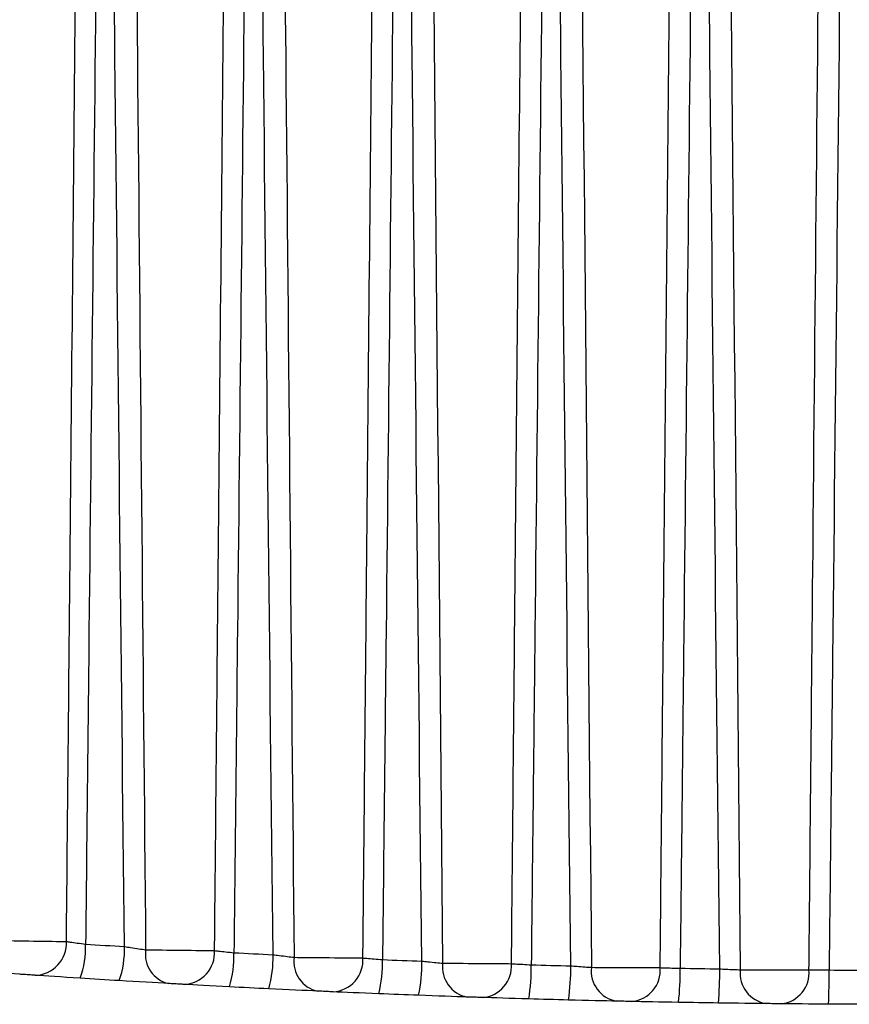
# Model space of a CAD drawing. Header units: millimetres. Extents: x 15440 to 16422, y 10215 to 11289.
# Tile 106 of 143: x 15957.12 to 15961.97, y 10916.77 to 10922.53. Entities that reach past the tile are written whole.
import ezdxf

# ---------------------------------------------------------------- set-up
doc = ezdxf.new("R2010")
doc.units = ezdxf.units.MM

msp = doc.modelspace()

# ---------------------------------------------------------------- linework, layer by layer
at = {"color": 7, "linetype": 'Continuous', "lineweight": 25}
for centre, radius, start, end in [((15957.2017, 10917.1238), 0.1883, 271.56031, 2.91347), ((15956.9705, 10917.1016), 0.5319, 339.85397, 1.76928), ((15957.1745, 10917.0872), 0.5556, 340.76398, 1.70961), ((15958.0282, 10917.0591), 0.1764, 171.51064, 257.01377), ((15958.0702, 10917.0694), 0.1873, 272.55242, 3.30562), ((15957.7334, 10917.0507), 0.6376, 343.34538, 1.52861), ((15957.9263, 10917.0389), 0.6738, 344.27554, 1.45946), ((15958.8987, 10917.0166), 0.1776, 172.14, 258.13418), ((15958.9401, 10917.0248), 0.1863, 273.55514, 3.72214), ((15958.4372, 10917.0098), 0.8037, 346.89361, 1.25494), ((15958.6067, 10917.0006), 0.8645, 347.84045, 1.17774), ((15959.7702, 10916.984), 0.1787, 172.74664, 259.23922), ((15959.8111, 10916.9902), 0.1853, 274.56879, 4.16311), ((15959.0128, 10916.9788), 1.099, 350.48801, 0.95408), ((15959.1232, 10916.9722), 1.2198, 351.44768, 0.87055), ((15960.6424, 10916.9614), 0.1799, 173.33009, 260.32961), ((15960.683, 10916.9655), 0.1842, 275.59377, 4.62853), ((15959.2224, 10916.9574), 1.7612, 354.11685, 0.63274), ((15959.1143, 10916.9532), 2.101, 355.08519, 0.54486), ((15961.5151, 10916.9487), 0.181, 173.88999, 261.40603), ((15961.5556, 10916.9507), 0.1831, 276.63048, 5.11834), ((15957.3272, 10916.9431), 4.5288, 357.76754, 0.29838)]:
    msp.add_arc(centre, radius, start, end, dxfattribs=at)
for points, knots in [([(15957.3898, 10917.1333), (15957.3907, 10917.2325), (15957.3982, 10918.008), (15957.4278, 10921.0865), (15957.4591, 10924.3886), (15957.496, 10928.3051), (15957.5137, 10930.1908), (15957.5282, 10931.7539), (15957.5307, 10932.0263)], [0, 0, 0, 0, 0.019977, 0.156206, 0.620141, 0.685139, 0.945131, 1, 1, 1, 1]), ([(15957.7169, 10931.9923), (15957.7313, 10930.4048), (15957.7487, 10928.4896), (15957.7783, 10925.2639), (15957.8093, 10921.8824), (15957.8376, 10918.8285), (15957.8537, 10917.0852)], [0, 0, 0, 0, 0.319483, 0.385418, 0.649158, 1, 1, 1, 1]), ([(15958.2572, 10917.0802), (15958.2582, 10917.1798), (15958.2656, 10917.9545), (15958.2953, 10921.0423), (15958.3266, 10924.3531), (15958.3635, 10928.2788), (15958.3808, 10930.1204), (15958.3949, 10931.6394), (15958.397, 10931.8683)], [0, 0, 0, 0, 0.020205, 0.157161, 0.626415, 0.691844, 0.95356, 1, 1, 1, 1]), ([(15958.5864, 10931.8338), (15958.6004, 10930.2991), (15958.6174, 10928.4368), (15958.6466, 10925.2639), (15958.6779, 10921.8676), (15958.7064, 10918.799), (15958.7228, 10917.0409)], [0, 0, 0, 0, 0.311232, 0.377677, 0.643454, 1, 1, 1, 1]), ([(15959.126, 10917.0369), (15959.127, 10917.137), (15959.1344, 10917.9112), (15959.1636, 10920.9577), (15959.1945, 10924.2258), (15959.231, 10928.1059), (15959.2483, 10929.9559), (15959.2625, 10931.4843), (15959.2647, 10931.7264)], [0, 0, 0, 0, 0.020435, 0.158117, 0.622187, 0.687858, 0.950544, 1, 1, 1, 1]), ([(15959.4568, 10931.6975), (15959.4579, 10931.5857), (15959.5027, 10926.6888), (15959.5483, 10921.7918), (15959.5929, 10917.0066)], [0, 0, 0, 0, 0.0228157, 1, 1, 1, 1]), ([(15959.9959, 10917.0036), (15959.9969, 10917.1042), (15960.0043, 10917.8782), (15960.0329, 10920.8739), (15960.0633, 10924.0896), (15960.0992, 10927.9138), (15960.1167, 10929.782), (15960.131, 10931.3297), (15960.1335, 10931.5955)], [0, 0, 0, 0, 0.0206734, 0.1591284, 0.6159118, 0.6818026, 0.9453663, 1, 1, 1, 1]), ([(15960.3282, 10931.5661), (15960.3298, 10931.395), (15960.3744, 10926.5337), (15960.4199, 10921.6724), (15960.4638, 10916.9822)], [0, 0, 0, 0, 0.035194, 1, 1, 1, 1]), ([(15960.8667, 10916.9803), (15960.8676, 10917.0814), (15960.875, 10917.8554), (15960.9031, 10920.8017), (15960.9329, 10923.9663), (15960.9682, 10927.736), (15960.9858, 10929.6178), (15961.0003, 10931.1801), (15961.0029, 10931.4644)], [0, 0, 0, 0, 0.020936, 0.16032, 0.610235, 0.67641, 0.941114, 1, 1, 1, 1]), ([(15961.2002, 10931.4347), (15961.2023, 10931.2099), (15961.2467, 10926.3877), (15961.292, 10921.5654), (15961.3352, 10916.968)], [0, 0, 0, 0, 0.046608, 1, 1, 1, 1]), ([(15957.6159, 10928.0214), (15957.6149, 10927.9221), (15957.6139, 10927.8228), (15957.6129, 10927.7234), (15957.5835, 10924.7974), (15957.5535, 10921.8714), (15957.522, 10918.9454), (15957.5154, 10918.3362), (15957.5088, 10917.7271), (15957.5021, 10917.118)], [0.00518864, 0.00518864, 0.00518864, 0.00518864, 0.0054866, 0.0054866, 0.0054866, 0.01426515, 0.01426515, 0.01426515, 0.01609264, 0.01609264, 0.01609264, 0.01609264]), ([(15957.7298, 10917.1038), (15957.7107, 10918.8405), (15957.6922, 10920.5772), (15957.6741, 10922.3139), (15957.6605, 10923.6244), (15957.647, 10924.935), (15957.6338, 10926.2455), (15957.6304, 10926.5732), (15957.6271, 10926.9008), (15957.6238, 10927.2284), (15957.6212, 10927.4927), (15957.6185, 10927.7571), (15957.6159, 10928.0214)], [0.00020163, 0.00020163, 0.00020163, 0.00020163, 0.00541203, 0.00541203, 0.00541203, 0.00934384, 0.00934384, 0.00934384, 0.0103268, 0.0103268, 0.0103268, 0.0111198, 0.0111198, 0.0111198, 0.0111198]), ([(15958.4852, 10928.0214), (15958.4842, 10927.9221), (15958.4832, 10927.8228), (15958.4822, 10927.7234), (15958.4528, 10924.7974), (15958.4227, 10921.8714), (15958.3912, 10918.9454), (15958.3844, 10918.3195), (15958.3776, 10917.6936), (15958.3707, 10917.0677)], [0.00518864, 0.00518864, 0.00518864, 0.00518864, 0.0054866, 0.0054866, 0.0054866, 0.01426515, 0.01426515, 0.01426515, 0.01614294, 0.01614294, 0.01614294, 0.01614294]), ([(15958.5999, 10917.0561), (15958.5805, 10918.8087), (15958.5619, 10920.5613), (15958.5436, 10922.3139), (15958.5299, 10923.6244), (15958.5164, 10924.935), (15958.5031, 10926.2455), (15958.4998, 10926.5732), (15958.4965, 10926.9008), (15958.4932, 10927.2284), (15958.4905, 10927.4927), (15958.4879, 10927.7571), (15958.4852, 10928.0214)], [0.0002011, 0.0002011, 0.0002011, 0.0002011, 0.00545923, 0.00545923, 0.00545923, 0.00939104, 0.00939104, 0.00939104, 0.010374, 0.010374, 0.010374, 0.011167, 0.011167, 0.011167, 0.011167]), ([(15959.3557, 10928.0214), (15959.3547, 10927.9221), (15959.3537, 10927.8228), (15959.3527, 10927.7234), (15959.3233, 10924.7974), (15959.2932, 10921.8714), (15959.2616, 10918.9454), (15959.2611, 10918.9018), (15959.2606, 10918.8583), (15959.2602, 10918.8147), (15959.2537, 10918.2189), (15959.2472, 10917.6232), (15959.2406, 10917.0274)], [0.00518864, 0.00518864, 0.00518864, 0.00518864, 0.0054866, 0.0054866, 0.0054866, 0.01426515, 0.01426515, 0.01426515, 0.01439581, 0.01439581, 0.01439581, 0.01618325, 0.01618325, 0.01618325, 0.01618325]), ([(15959.471, 10917.0184), (15959.4514, 10918.7842), (15959.4326, 10920.55), (15959.4141, 10922.3157), (15959.4004, 10923.6263), (15959.387, 10924.9369), (15959.3737, 10926.2475), (15959.3703, 10926.5751), (15959.367, 10926.9028), (15959.3637, 10927.2304), (15959.361, 10927.4941), (15959.3584, 10927.7577), (15959.3557, 10928.0214)], [0.00020067, 0.00020067, 0.00020067, 0.00020067, 0.00549833, 0.00549833, 0.00549833, 0.00943028, 0.00943028, 0.00943028, 0.01041327, 0.01041327, 0.01041327, 0.01120427, 0.01120427, 0.01120427, 0.01120427]), ([(15960.2272, 10928.0214), (15960.2262, 10927.9221), (15960.2252, 10927.8228), (15960.2242, 10927.7234), (15960.1947, 10924.7974), (15960.1646, 10921.8714), (15960.1329, 10918.9454), (15960.1319, 10918.8481), (15960.1308, 10918.7509), (15960.1298, 10918.6536), (15960.1238, 10918.1014), (15960.1178, 10917.5493), (15960.1116, 10916.9971)], [0.00518864, 0.00518864, 0.00518864, 0.00518864, 0.0054866, 0.0054866, 0.0054866, 0.01426515, 0.01426515, 0.01426515, 0.01455694, 0.01455694, 0.01455694, 0.01621354, 0.01621354, 0.01621354, 0.01621354]), ([(15960.3428, 10916.9907), (15960.3232, 10918.7664), (15960.3042, 10920.5421), (15960.2856, 10922.3179), (15960.2719, 10923.6285), (15960.2584, 10924.9391), (15960.2451, 10926.2498), (15960.2418, 10926.5774), (15960.2385, 10926.9051), (15960.2351, 10927.2327), (15960.2325, 10927.4956), (15960.2298, 10927.7585), (15960.2272, 10928.0214)], [0.00020035, 0.00020035, 0.00020035, 0.00020035, 0.00552777, 0.00552777, 0.00552777, 0.00945988, 0.00945988, 0.00945988, 0.01044291, 0.01044291, 0.01044291, 0.0112316, 0.0112316, 0.0112316, 0.0112316]), ([(15961.0993, 10928.0214), (15961.0983, 10927.9221), (15961.0973, 10927.8228), (15961.0963, 10927.7234), (15961.0668, 10924.7974), (15961.0366, 10921.8714), (15961.005, 10918.9454), (15961.0034, 10918.7984), (15961.0018, 10918.6514), (15961.0002, 10918.5044), (15960.9947, 10917.9952), (15960.9891, 10917.486), (15960.9835, 10916.9769)], [0.00518864, 0.00518864, 0.00518864, 0.00518864, 0.0054866, 0.0054866, 0.0054866, 0.01426515, 0.01426515, 0.01426515, 0.01470615, 0.01470615, 0.01470615, 0.01623377, 0.01623377, 0.01623377, 0.01623377]), ([(15961.2152, 10916.9732), (15961.1955, 10918.7554), (15961.1764, 10920.5376), (15961.1578, 10922.3199), (15961.144, 10923.6306), (15961.1305, 10924.9412), (15961.1172, 10926.2519), (15961.1139, 10926.5796), (15961.1106, 10926.9073), (15961.1072, 10927.2349), (15961.1046, 10927.4971), (15961.102, 10927.7592), (15961.0993, 10928.0214)], [0.00020013, 0.00020013, 0.00020013, 0.00020013, 0.00554713, 0.00554713, 0.00554713, 0.0094794, 0.0094794, 0.0094794, 0.01046246, 0.01046246, 0.01046246, 0.01124895, 0.01124895, 0.01124895, 0.01124895]), ([(15961.738, 10916.9671), (15961.7389, 10917.0687), (15961.7399, 10917.1703), (15961.7409, 10917.272), (15961.7473, 10917.9447), (15961.7537, 10918.6174), (15961.76, 10919.29), (15961.7754, 10920.9134), (15961.7907, 10922.5367), (15961.806, 10924.1601)], [0.000199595, 0.000199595, 0.000199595, 0.000199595, 0.000504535, 0.000504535, 0.000504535, 0.002522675, 0.002522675, 0.002522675, 0.007392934, 0.007392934, 0.007392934, 0.007392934]), ([(15961.9325, 10924.1588), (15961.9146, 10922.421), (15961.8963, 10920.6832), (15961.8775, 10918.9454), (15961.8758, 10918.7905), (15961.8741, 10918.6356), (15961.8725, 10918.4807), (15961.867, 10917.9761), (15961.8614, 10917.4714), (15961.8558, 10916.9667)], [0.009051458, 0.009051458, 0.009051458, 0.009051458, 0.014265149, 0.014265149, 0.014265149, 0.014729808, 0.014729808, 0.014729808, 0.016243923, 0.016243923, 0.016243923, 0.016243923]), ([(15956.9859, 10917.1394), (15957.0406, 10917.1386), (15957.1207, 10917.1374), (15957.2753, 10917.135), (15957.3481, 10917.134), (15957.3898, 10917.1333)], [0, 0, 0, 0, 0.5, 0.5, 1, 1, 1, 1]), ([(15957.3898, 10917.1333), (15957.3961, 10917.1325), (15957.4036, 10917.1314), (15957.4121, 10917.1302), (15957.4241, 10917.1286), (15957.4383, 10917.1266), (15957.4535, 10917.1245), (15957.4688, 10917.1225), (15957.4854, 10917.1202), (15957.5021, 10917.118)], [0, 0, 0, 0, 0.0000357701, 0.0000357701, 0.0000357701, 0.0000868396, 0.0000868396, 0.0000868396, 0.0001379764, 0.0001379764, 0.0001379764, 0.0001379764]), ([(15957.7298, 10917.1038), (15957.7417, 10917.102), (15957.7537, 10917.1001), (15957.7655, 10917.0983), (15957.7821, 10917.0958), (15957.7986, 10917.0933), (15957.8135, 10917.0911), (15957.8284, 10917.0889), (15957.8422, 10917.0869), (15957.8537, 10917.0852)], [0, 0, 0, 0, 0.0000361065, 0.0000361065, 0.0000361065, 0.0000874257, 0.0000874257, 0.0000874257, 0.0001385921, 0.0001385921, 0.0001385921, 0.0001385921]), ([(15957.8537, 10917.0852), (15957.9073, 10917.0845), (15957.9867, 10917.0835), (15958.141, 10917.0816), (15958.2144, 10917.0807), (15958.2572, 10917.0802)], [0, 0, 0, 0, 0.5, 0.5, 1, 1, 1, 1]), ([(15958.2572, 10917.0802), (15958.2637, 10917.0794), (15958.2714, 10917.0786), (15958.28, 10917.0776), (15958.2922, 10917.0762), (15958.3066, 10917.0746), (15958.3219, 10917.073), (15958.3372, 10917.0713), (15958.354, 10917.0695), (15958.3707, 10917.0677)], [0, 0, 0, 0, 0.0000356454, 0.0000356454, 0.0000356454, 0.0000865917, 0.0000865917, 0.0000865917, 0.0001375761, 0.0001375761, 0.0001375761, 0.0001375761]), ([(15958.5999, 10917.0561), (15958.6117, 10917.0546), (15958.6237, 10917.053), (15958.6354, 10917.0516), (15958.652, 10917.0495), (15958.6684, 10917.0475), (15958.6831, 10917.0457), (15958.6979, 10917.0439), (15958.7115, 10917.0422), (15958.7228, 10917.0409)], [0, 0, 0, 0, 0.0000358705, 0.0000358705, 0.0000358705, 0.0000870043, 0.0000870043, 0.0000870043, 0.0001380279, 0.0001380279, 0.0001380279, 0.0001380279]), ([(15958.7228, 10917.0409), (15958.7752, 10917.0404), (15958.854, 10917.0396), (15959.0082, 10917.0381), (15959.0822, 10917.0373), (15959.126, 10917.0369)], [0, 0, 0, 0, 0.5, 0.5, 1, 1, 1, 1]), ([(15959.126, 10917.0369), (15959.1327, 10917.0363), (15959.1405, 10917.0357), (15959.1492, 10917.0349), (15959.1617, 10917.0339), (15959.1762, 10917.0326), (15959.1916, 10917.0314), (15959.2071, 10917.0301), (15959.2239, 10917.0287), (15959.2406, 10917.0274)], [0, 0, 0, 0, 0.0000355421, 0.0000355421, 0.0000355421, 0.0000863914, 0.0000863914, 0.0000863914, 0.000137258, 0.000137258, 0.000137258, 0.000137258]), ([(15959.471, 10917.0184), (15959.4828, 10917.0172), (15959.4947, 10917.016), (15959.5064, 10917.0148), (15959.5229, 10917.0132), (15959.5392, 10917.0116), (15959.5538, 10917.0102), (15959.5684, 10917.0088), (15959.5818, 10917.0076), (15959.5929, 10917.0066)], [0, 0, 0, 0, 0.0000356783, 0.0000356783, 0.0000356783, 0.000086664, 0.000086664, 0.000086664, 0.000137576, 0.000137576, 0.000137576, 0.000137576]), ([(15959.5929, 10917.0066), (15959.6443, 10917.0062), (15959.7223, 10917.0056), (15959.8764, 10917.0045), (15959.951, 10917.0039), (15959.9959, 10917.0036)], [0, 0, 0, 0, 0.5, 0.5, 1, 1, 1, 1]), ([(15959.9959, 10917.0036), (15960.0027, 10917.0032), (15960.0107, 10917.0027), (15960.0196, 10917.0022), (15960.0322, 10917.0015), (15960.0469, 10917.0006), (15960.0625, 10916.9998), (15960.078, 10916.9989), (15960.0949, 10916.998), (15960.1116, 10916.9971)], [0, 0, 0, 0, 0.0000354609, 0.0000354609, 0.0000354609, 0.0000862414, 0.0000862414, 0.0000862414, 0.0001370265, 0.0001370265, 0.0001370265, 0.0001370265]), ([(15960.3428, 10916.9907), (15960.3546, 10916.9899), (15960.3666, 10916.989), (15960.3782, 10916.9881), (15960.3946, 10916.987), (15960.4108, 10916.9858), (15960.4253, 10916.9848), (15960.4397, 10916.9838), (15960.4529, 10916.983), (15960.4638, 10916.9822)], [0, 0, 0, 0, 0.0000355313, 0.0000355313, 0.0000355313, 0.0000864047, 0.0000864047, 0.0000864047, 0.0001372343, 0.0001372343, 0.0001372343, 0.0001372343]), ([(15960.4638, 10916.9822), (15960.5141, 10916.982), (15960.5914, 10916.9816), (15960.7454, 10916.9809), (15960.8206, 10916.9805), (15960.8667, 10916.9803)], [0, 0, 0, 0, 0.5, 0.5, 1, 1, 1, 1]), ([(15960.8667, 10916.9803), (15960.8736, 10916.9801), (15960.8818, 10916.9798), (15960.8908, 10916.9795), (15960.9036, 10916.9791), (15960.9184, 10916.9787), (15960.9341, 10916.9782), (15960.9498, 10916.9778), (15960.9667, 10916.9773), (15960.9835, 10916.9769)], [0, 0, 0, 0, 0.0000354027, 0.0000354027, 0.0000354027, 0.0000861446, 0.0000861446, 0.0000861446, 0.0001368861, 0.0001368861, 0.0001368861, 0.0001368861]), ([(15961.2152, 10916.9732), (15961.227, 10916.9726), (15961.2389, 10916.9721), (15961.2504, 10916.9715), (15961.2669, 10916.9708), (15961.2829, 10916.9701), (15961.2972, 10916.9695), (15961.3115, 10916.9689), (15961.3245, 10916.9684), (15961.3352, 10916.968)], [0, 0, 0, 0, 0.0000354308, 0.0000354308, 0.0000354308, 0.0000862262, 0.0000862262, 0.0000862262, 0.0001370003, 0.0001370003, 0.0001370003, 0.0001370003]), ([(15961.3352, 10916.968), (15961.3844, 10916.9678), (15961.4611, 10916.9677), (15961.6151, 10916.9673), (15961.6909, 10916.9672), (15961.738, 10916.9671)], [0, 0, 0, 0, 0.5, 0.5, 1, 1, 1, 1]), ([(15961.738, 10916.9671), (15961.7451, 10916.967), (15961.7534, 10916.967), (15961.7625, 10916.9669), (15961.7755, 10916.9668), (15961.7905, 10916.9668), (15961.8063, 10916.9667), (15961.8221, 10916.9667), (15961.8391, 10916.9667), (15961.8558, 10916.9667)], [0, 0, 0, 0, 0.0000353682, 0.0000353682, 0.0000353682, 0.0000861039, 0.0000861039, 0.0000861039, 0.0001368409, 0.0001368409, 0.0001368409, 0.0001368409]), ([(15957.2068, 10916.9355), (15957.2056, 10916.9356), (15957.2042, 10916.9357), (15957.2026, 10916.9358), (15957.1985, 10916.9361), (15957.1935, 10916.9364), (15957.188, 10916.9368), (15957.1824, 10916.9372), (15957.1762, 10916.9376), (15957.1699, 10916.938), (15957.1635, 10916.9384), (15957.1569, 10916.9389), (15957.1504, 10916.9393), (15957.144, 10916.9397), (15957.1377, 10916.9402), (15957.1319, 10916.9406), (15957.1261, 10916.941), (15957.1207, 10916.9413), (15957.1162, 10916.9416)], [0, 0, 0, 0, 0.0000072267, 0.0000072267, 0.0000072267, 0.0000269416, 0.0000269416, 0.0000269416, 0.0000466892, 0.0000466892, 0.0000466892, 0.000066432, 0.000066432, 0.000066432, 0.0000861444, 0.0000861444, 0.0000861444, 0.0001058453, 0.0001058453, 0.0001058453, 0.0001058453]), ([(15958.0785, 10916.8822), (15958.0772, 10916.8823), (15958.0758, 10916.8824), (15958.0743, 10916.8824), (15958.0701, 10916.8827), (15958.0651, 10916.883), (15958.0595, 10916.8833), (15958.054, 10916.8836), (15958.0478, 10916.8839), (15958.0415, 10916.8843), (15958.0352, 10916.8846), (15958.0286, 10916.885), (15958.0222, 10916.8854), (15958.0159, 10916.8857), (15958.0096, 10916.8861), (15958.0039, 10916.8864), (15957.9982, 10916.8867), (15957.9929, 10916.887), (15957.9885, 10916.8872)], [0, 0, 0, 0, 0.0000071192, 0.0000071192, 0.0000071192, 0.0000266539, 0.0000266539, 0.0000266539, 0.0000462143, 0.0000462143, 0.0000462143, 0.000065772, 0.000065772, 0.000065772, 0.0000853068, 0.0000853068, 0.0000853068, 0.0001048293, 0.0001048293, 0.0001048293, 0.0001048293]), ([(15958.9516, 10916.8388), (15958.9503, 10916.8389), (15958.9489, 10916.839), (15958.9473, 10916.839), (15958.9431, 10916.8392), (15958.938, 10916.8394), (15958.9325, 10916.8397), (15958.9269, 10916.8399), (15958.9208, 10916.8402), (15958.9145, 10916.8405), (15958.9082, 10916.8408), (15958.9016, 10916.8411), (15958.8953, 10916.8413), (15958.889, 10916.8416), (15958.8828, 10916.8419), (15958.8772, 10916.8422), (15958.8716, 10916.8424), (15958.8664, 10916.8426), (15958.8622, 10916.8428)], [0, 0, 0, 0, 0.0000070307, 0.0000070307, 0.0000070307, 0.0000264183, 0.0000264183, 0.0000264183, 0.0000458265, 0.0000458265, 0.0000458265, 0.0000652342, 0.0000652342, 0.0000652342, 0.000084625, 0.000084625, 0.000084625, 0.000104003, 0.000104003, 0.000104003, 0.000104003]), ([(15959.8259, 10916.8055), (15959.8246, 10916.8055), (15959.8231, 10916.8056), (15959.8215, 10916.8056), (15959.8173, 10916.8058), (15959.8121, 10916.8059), (15959.8066, 10916.8061), (15959.801, 10916.8063), (15959.7948, 10916.8065), (15959.7885, 10916.8067), (15959.7823, 10916.8069), (15959.7757, 10916.8071), (15959.7695, 10916.8073), (15959.7632, 10916.8075), (15959.7571, 10916.8077), (15959.7516, 10916.8079), (15959.7461, 10916.8081), (15959.741, 10916.8083), (15959.7368, 10916.8084)], [0, 0, 0, 0, 0.0000069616, 0.0000069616, 0.0000069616, 0.0000262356, 0.0000262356, 0.0000262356, 0.0000455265, 0.0000455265, 0.0000455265, 0.0000648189, 0.0000648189, 0.0000648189, 0.0000840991, 0.0000840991, 0.0000840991, 0.0001033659, 0.0001033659, 0.0001033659, 0.0001033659]), ([(15960.701, 10916.7821), (15960.6996, 10916.7822), (15960.6982, 10916.7822), (15960.6966, 10916.7822), (15960.6923, 10916.7823), (15960.6871, 10916.7824), (15960.6815, 10916.7825), (15960.6758, 10916.7827), (15960.6697, 10916.7828), (15960.6634, 10916.7829), (15960.6571, 10916.7831), (15960.6506, 10916.7832), (15960.6444, 10916.7833), (15960.6382, 10916.7835), (15960.6322, 10916.7836), (15960.6267, 10916.7837), (15960.6213, 10916.7838), (15960.6163, 10916.7839), (15960.6122, 10916.784)], [0, 0, 0, 0, 0.0000069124, 0.0000069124, 0.0000069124, 0.0000261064, 0.0000261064, 0.0000261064, 0.0000453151, 0.0000453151, 0.0000453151, 0.0000645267, 0.0000645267, 0.0000645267, 0.0000837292, 0.0000837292, 0.0000837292, 0.0001029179, 0.0001029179, 0.0001029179, 0.0001029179]), ([(15961.5767, 10916.7688), (15961.5753, 10916.7688), (15961.5738, 10916.7688), (15961.5722, 10916.7689), (15961.5678, 10916.7689), (15961.5626, 10916.769), (15961.5569, 10916.769), (15961.5513, 10916.7691), (15961.5451, 10916.7691), (15961.5388, 10916.7692), (15961.5326, 10916.7692), (15961.5261, 10916.7693), (15961.5199, 10916.7694), (15961.5137, 10916.7694), (15961.5077, 10916.7695), (15961.5023, 10916.7696), (15961.497, 10916.7696), (15961.4921, 10916.7697), (15961.4881, 10916.7697)], [0, 0, 0, 0, 0.0000068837, 0.0000068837, 0.0000068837, 0.0000260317, 0.0000260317, 0.0000260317, 0.000045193, 0.000045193, 0.000045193, 0.0000643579, 0.0000643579, 0.0000643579, 0.0000835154, 0.0000835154, 0.0000835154, 0.0001026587, 0.0001026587, 0.0001026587, 0.0001026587])]:
    msp.add_open_spline(points, degree=3, knots=knots, dxfattribs=at)
for points in [[(15957.5021, 10917.118), (15957.578, 10917.1131), (15957.6539, 10917.1084), (15957.7298, 10917.1038)], [(15958.3707, 10917.0677), (15958.4471, 10917.0637), (15958.5235, 10917.0598), (15958.5999, 10917.0561)], [(15959.2406, 10917.0274), (15959.3174, 10917.0243), (15959.3942, 10917.0213), (15959.471, 10917.0184)], [(15957.1162, 10916.9416), (15957.0411, 10916.9468), (15956.9317, 10916.9544), (15956.8246, 10916.9621)], [(15960.1116, 10916.9971), (15960.1887, 10916.9949), (15960.2658, 10916.9927), (15960.3428, 10916.9907)], [(15960.9835, 10916.9769), (15961.0607, 10916.9755), (15961.138, 10916.9743), (15961.2152, 10916.9732)], [(15961.8558, 10916.9667), (15961.9332, 10916.9663), (15962.0105, 10916.9659), (15962.0878, 10916.9657)], [(15957.4698, 10916.9184), (15957.3627, 10916.9252), (15957.264, 10916.9317), (15957.2068, 10916.9355)], [(15957.6991, 10916.9042), (15957.6226, 10916.9088), (15957.5462, 10916.9135), (15957.4698, 10916.9184)], [(15957.9885, 10916.8872), (15957.9148, 10916.8914), (15957.8063, 10916.8977), (15957.6991, 10916.9042)], [(15958.3442, 10916.868), (15958.237, 10916.8735), (15958.1373, 10916.879), (15958.0785, 10916.8822)], [(15958.5749, 10916.8563), (15958.498, 10916.8601), (15958.4211, 10916.864), (15958.3442, 10916.868)], [(15958.8622, 10916.8428), (15958.7899, 10916.8461), (15958.6821, 10916.8511), (15958.5749, 10916.8563)], [(15959.2199, 10916.8275), (15959.1126, 10916.8319), (15959.012, 10916.8362), (15958.9516, 10916.8388)], [(15959.4517, 10916.8185), (15959.3744, 10916.8214), (15959.2972, 10916.8244), (15959.2199, 10916.8275)], [(15959.7368, 10916.8084), (15959.666, 10916.8108), (15959.5591, 10916.8145), (15959.4517, 10916.8185)], [(15960.0967, 10916.7972), (15959.9894, 10916.8003), (15959.8878, 10916.8035), (15959.8259, 10916.8055)], [(15960.3294, 10916.7908), (15960.2518, 10916.7928), (15960.1743, 10916.7949), (15960.0967, 10916.7972)], [(15960.6122, 10916.784), (15960.5428, 10916.7856), (15960.4368, 10916.788), (15960.3294, 10916.7908)], [(15960.9743, 10916.7769), (15960.867, 10916.7788), (15960.7645, 10916.7808), (15960.701, 10916.7821)], [(15961.2076, 10916.7732), (15961.1298, 10916.7743), (15961.0521, 10916.7755), (15960.9743, 10916.7769)], [(15961.4881, 10916.7697), (15961.4201, 10916.7704), (15961.315, 10916.7717), (15961.2076, 10916.7732)], [(15961.8525, 10916.7667), (15961.7451, 10916.7673), (15961.6417, 10916.7682), (15961.5767, 10916.7688)], [(15962.086, 10916.7657), (15962.0082, 10916.7659), (15961.9303, 10916.7663), (15961.8525, 10916.7667)]]:
    msp.add_open_spline(points, degree=3, dxfattribs=at)

doc.saveas('drawing.dxf')
